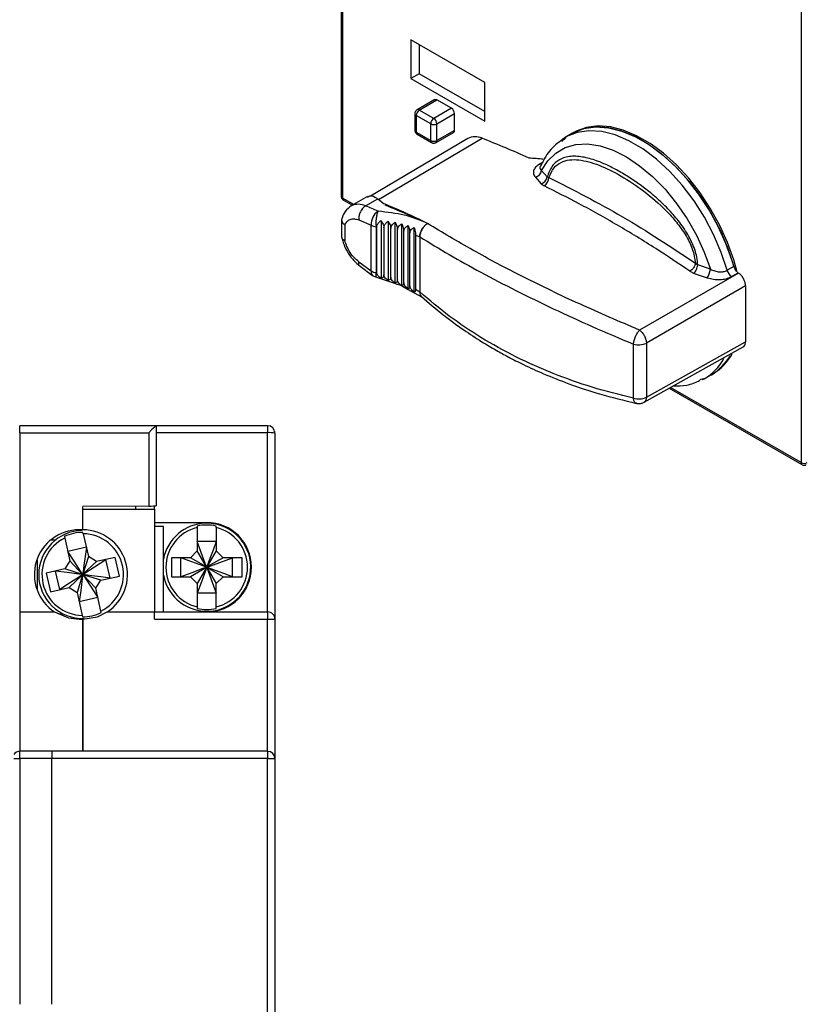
# Model space of a CAD drawing. Header units: millimetres. Extents: x 0 to 432, y 0 to 279.
# Tile 11 of 17: x 305 to 358, y 123 to 190. Entities that reach past the tile are written whole.
import ezdxf

# ---------------------------------------------------------------- set-up
doc = ezdxf.new("R2010")
doc.units = ezdxf.units.MM

msp = doc.modelspace()

# ---------------------------------------------------------------- linework, layer by layer
for p, q in [((326.475, 214.043), (326.475, 178.044)), ((326.563, 213.921), (326.563, 177.922)), ((357.817, 195.878), (357.817, 159.879)), ((336.266, 185.808), (331.23, 188.716)), ((331.23, 188.716), (331.23, 186.067)), ((331.796, 188.389), (331.796, 186.399)), ((331.796, 186.399), (331.23, 186.067)), ((331.23, 186.067), (336.266, 183.159)), ((336.266, 183.818), (331.796, 186.399)), ((336.266, 183.159), (336.266, 185.808)), ((332.848, 184.63), (331.646, 183.936)), ((331.796, 183.921), (332.998, 184.615)), ((333.988, 184.044), (332.998, 184.615)), ((333.988, 184.044), (332.786, 183.35)), ((331.496, 183.676), (331.496, 182.533)), ((332.574, 182.982), (331.584, 183.554)), ((331.584, 183.554), (331.584, 182.411)), ((332.786, 183.35), (331.796, 183.921)), ((332.998, 182.982), (334.2, 183.676)), ((334.2, 182.533), (334.2, 183.676)), ((332.574, 181.839), (332.574, 182.982)), ((332.998, 181.839), (332.998, 182.982)), ((335.101, 181.975), (328.471, 178.053)), ((329.009, 177.831), (336.075, 181.992)), ((331.584, 182.411), (332.574, 181.839)), ((331.646, 182.273), (332.636, 181.702)), ((332.936, 181.702), (334.138, 182.396)), ((334.2, 182.533), (332.998, 181.839)), ((341.714, 182.036), (341.564, 181.904)), ((341.733, 182.047), (341.573, 181.946)), ((342.184, 182.314), (341.733, 182.047)), ((342.32, 182.392), (342.214, 182.331)), ((340.23, 180.371), (339.976, 180.22)), ((340.072, 180.121), (340.049, 180.081)), ((339.711, 179.335), (340.095, 178.895)), ((340.512, 179.363), (340.133, 179.794)), ((340.512, 179.363), (340.629, 179.323)), ((340.095, 178.895), (340.306, 178.745)), ((327.329, 177.48), (326.563, 177.922)), ((328.26, 178.017), (327.16, 177.382)), ((326.625, 177.785), (327.241, 177.429)), ((327.16, 177.382), (327.129, 177.363)), ((328.133, 177.38), (328.968, 177.862)), ((328.968, 177.862), (329.409, 177.532)), ((326.503, 176.466), (326.503, 175.239)), ((326.722, 176.067), (326.722, 175.026)), ((327.676, 176.425), (328.523, 176.066)), ((328.523, 172.948), (328.523, 176.066)), ((328.901, 175.952), (328.854, 175.955)), ((328.854, 175.955), (328.854, 172.837)), ((328.901, 172.824), (328.901, 175.952)), ((329.191, 176.397), (329.191, 172.466)), ((329.382, 175.912), (329.382, 172.684)), ((329.677, 176.344), (329.677, 172.313)), ((330.149, 172.141), (330.149, 176.269)), ((330.603, 171.95), (330.603, 176.173)), ((331.037, 171.741), (331.037, 176.055)), ((331.449, 171.517), (331.449, 175.917)), ((332.363, 176.191), (332.319, 176.212)), ((332.363, 176.186), (332.356, 176.182)), ((332.363, 176.186), (332.363, 176.191)), ((329.85, 172.524), (329.85, 175.85)), ((330.303, 172.345), (330.303, 175.768)), ((330.737, 172.148), (330.737, 175.665)), ((331.151, 171.936), (331.151, 175.541)), ((331.542, 175.397), (331.833, 175.27)), ((331.542, 175.397), (331.542, 171.708)), ((331.833, 175.273), (331.833, 171.515)), ((331.833, 175.27), (331.833, 171.518)), ((327.676, 173.567), (328.523, 172.948)), ((327.76, 173.27), (328.614, 172.647)), ((350.625, 173.47), (350.773, 173.357)), ((351.645, 173.065), (350.773, 173.357)), ((353.236, 173.258), (352.779, 172.994)), ((328.854, 172.837), (328.901, 172.824)), ((328.87, 172.527), (329.692, 172.248)), ((353.562, 172.806), (346.807, 168.914)), ((350.247, 172.928), (350.54, 172.782)), ((350.54, 172.782), (351.428, 172.485)), ((353.07, 172.565), (353.527, 172.83)), ((329.692, 172.248), (330.167, 172.087)), ((330.641, 171.91), (331.049, 171.686)), ((354.034, 171.925), (347.279, 168.032)), ((354.034, 171.925), (354.034, 168.118)), ((331.049, 171.686), (331.452, 171.465)), ((331.452, 171.465), (331.999, 171.165)), ((331.542, 171.708), (331.833, 171.518)), ((346.391, 164.276), (346.391, 167.962)), ((347.279, 164.347), (354.034, 168.118)), ((347.279, 168.032), (347.279, 164.347)), ((347.119, 164), (353.875, 167.773)), ((351.226, 165.602), (351.683, 165.859)), ((351.713, 165.876), (351.819, 165.937)), ((350.951, 165.559), (351.164, 165.625)), ((351.093, 165.556), (351.24, 165.609)), ((351.126, 165.547), (351.226, 165.602)), ((348.839, 164.961), (357.879, 159.742)), ((357.817, 159.879), (348.928, 165.011)), ((313.857, 162.399), (304.557, 162.399)), ((304.557, 161.919), (304.557, 149.699)), ((304.557, 161.919), (313.357, 161.919)), ((313.357, 161.919), (313.357, 156.921)), ((313.857, 162.399), (313.857, 162.399)), ((313.857, 162.399), (313.857, 156.926)), ((321.457, 162.399), (313.857, 162.399)), ((321.457, 161.921), (313.857, 161.921)), ((321.457, 149.699), (321.457, 161.921)), ((321.957, 161.899), (321.957, 149.199)), ((313.357, 156.921), (308.857, 156.882)), ((308.857, 155.289), (308.857, 156.882)), ((308.857, 156.699), (313.757, 156.699)), ((312.457, 156.913), (312.457, 156.699)), ((313.757, 156.699), (313.757, 156.925)), ((313.757, 156.699), (313.757, 149.699)), ((313.757, 155.8), (317.307, 155.8)), ((314.357, 155.788), (314.357, 155.8)), ((317.916, 155.738), (314.357, 155.788)), ((308.857, 155.289), (308.607, 155.299)), ((308.89, 155.031), (308.868, 155.127)), ((314.357, 155.52), (313.757, 155.525)), ((314.357, 149.699), (314.357, 155.52)), ((316.657, 155.553), (316.657, 155.454)), ((316.657, 155.454), (316.657, 153.859)), ((317.957, 155.454), (317.957, 155.553)), ((317.957, 155.454), (317.957, 153.859)), ((306.685, 154.612), (307.012, 154.615)), ((307.601, 154.838), (307.623, 154.742)), ((307.623, 154.742), (307.977, 153.187)), ((308.89, 155.031), (309.244, 153.476)), ((317.957, 154.509), (316.657, 154.509)), ((309.1, 154.11), (307.833, 153.821)), ((316.657, 153.859), (316.198, 153.399)), ((317.29, 152.767), (316.657, 153.859)), ((317.957, 153.859), (317.325, 152.767)), ((318.417, 153.399), (317.957, 153.859)), ((305.757, 153.225), (305.757, 151.283)), ((307.977, 153.187), (307.631, 152.637)), ((308.836, 152.263), (307.977, 153.187)), ((309.244, 153.476), (308.871, 152.271)), ((309.795, 153.13), (308.871, 152.271)), ((308.88, 152.265), (310.429, 153.274)), ((309.795, 153.13), (309.244, 153.476)), ((311.062, 153.419), (309.795, 153.13)), ((310.718, 152.007), (310.429, 153.274)), ((311.351, 152.151), (311.062, 153.419)), ((314.898, 153.399), (314.898, 152.099)), ((316.198, 153.399), (314.898, 153.399)), ((315.548, 152.099), (315.548, 153.399)), ((317.29, 152.767), (316.198, 153.399)), ((318.417, 153.399), (317.325, 152.767)), ((317.332, 152.76), (319.067, 153.399)), ((319.717, 153.399), (318.417, 153.399)), ((319.067, 152.099), (319.067, 153.399)), ((319.717, 152.099), (319.717, 153.399)), ((307.631, 152.637), (306.364, 152.348)), ((307.286, 151.225), (306.997, 152.492)), ((308.836, 152.263), (307.631, 152.637)), ((317.29, 152.732), (316.198, 152.099)), ((317.29, 152.732), (316.657, 151.64)), ((317.29, 152.767), (317.282, 152.76)), ((317.282, 152.76), (317.282, 152.739)), ((317.282, 152.739), (317.29, 152.732)), ((317.297, 152.774), (317.29, 152.767)), ((317.29, 152.732), (317.297, 152.725)), ((317.318, 152.774), (317.297, 152.774)), ((317.297, 152.725), (317.318, 152.725)), ((317.325, 152.767), (317.318, 152.774)), ((317.318, 152.725), (317.325, 152.732)), ((317.318, 152.725), (317.957, 150.99)), ((317.332, 152.76), (317.325, 152.767)), ((317.325, 152.732), (317.332, 152.739)), ((317.325, 152.732), (317.957, 151.64)), ((318.417, 152.099), (317.325, 152.732)), ((317.332, 152.739), (317.332, 152.76)), ((306.364, 152.348), (306.653, 151.08)), ((308.844, 152.228), (307.92, 151.369)), ((308.844, 152.228), (308.47, 151.023)), ((308.836, 152.263), (308.831, 152.254)), ((308.831, 152.254), (308.835, 152.234)), ((308.835, 152.234), (308.844, 152.228)), ((308.842, 152.272), (308.836, 152.263)), ((308.862, 152.276), (308.842, 152.272)), ((308.844, 152.228), (308.853, 152.223)), ((308.853, 152.223), (308.873, 152.227)), ((308.871, 152.271), (308.862, 152.276)), ((308.88, 152.265), (308.871, 152.271)), ((308.873, 152.227), (308.879, 152.236)), ((308.873, 152.227), (309.882, 150.678)), ((308.879, 152.236), (308.884, 152.245)), ((310.084, 151.862), (308.879, 152.236)), ((308.879, 152.236), (309.738, 151.312)), ((308.884, 152.245), (308.88, 152.265)), ((309.738, 151.312), (310.084, 151.862)), ((310.084, 151.862), (311.351, 152.151)), ((314.898, 152.099), (316.198, 152.099)), ((316.198, 152.099), (316.657, 151.64)), ((317.957, 151.64), (318.417, 152.099)), ((318.417, 152.099), (319.717, 152.099)), ((306.653, 151.08), (307.92, 151.369)), ((307.92, 151.369), (308.47, 151.023)), ((310.092, 149.757), (309.738, 151.312)), ((316.657, 151.64), (316.657, 150.045)), ((317.957, 150.045), (317.957, 151.64)), ((308.47, 151.023), (308.825, 149.468)), ((309.882, 150.678), (308.615, 150.389)), ((317.957, 150.99), (316.657, 150.99)), ((310.114, 149.661), (310.092, 149.757)), ((316.657, 150.045), (316.657, 149.946)), ((317.957, 149.946), (317.957, 150.045)), ((304.557, 149.699), (306.934, 149.699)), ((304.557, 149.699), (304.557, 140.199)), ((307.202, 149.583), (307.489, 149.58)), ((308.607, 149.199), (308.857, 149.21)), ((308.825, 149.468), (308.847, 149.372)), ((308.857, 149.21), (308.857, 140.199)), ((308.857, 140.199), (308.857, 149.199)), ((310.531, 149.699), (313.757, 149.699)), ((313.757, 149.199), (313.757, 149.699)), ((313.757, 149.699), (321.457, 149.699)), ((313.757, 149.199), (321.457, 149.199)), ((321.457, 149.699), (321.457, 149.199)), ((321.457, 149.199), (321.957, 149.199)), ((321.457, 140.199), (321.457, 149.199)), ((321.957, 149.199), (321.957, 139.7)), ((304.157, 139.7), (304.557, 139.7)), ((304.557, 139.7), (304.557, 140.199)), ((306.757, 140.199), (304.557, 140.199)), ((304.557, 139.7), (304.557, 122.949)), ((306.757, 139.7), (304.557, 139.7)), ((306.757, 140.199), (306.757, 139.7)), ((321.457, 140.199), (306.757, 140.199)), ((306.757, 122.949), (306.757, 139.7)), ((321.457, 139.7), (306.757, 139.7)), ((321.457, 140.199), (321.457, 139.7)), ((321.457, 139.7), (321.957, 139.7)), ((321.457, 95.699), (321.457, 139.7)), ((321.957, 139.7), (321.957, 95.699))]:
    msp.add_line(p, q)
at = {"flags": 128}
for points in [[(332.848, 184.63), (332.848, 184.63), (332.88, 184.642), (332.917, 184.643), (332.956, 184.634), (332.998, 184.615)], [(342.184, 182.314), (342.291, 182.374), (343.015, 182.659), (343.818, 182.773), (344.684, 182.716), (345.595, 182.488), (346.532, 182.093), (347.479, 181.54), (348.415, 180.839), (349.322, 180.005), (350.183, 179.053), (350.979, 178.003), (351.696, 176.876), (352.319, 175.694), (352.836, 174.48), (353.236, 173.258)], [(353.252, 173.2), (353.125, 173.637), (352.703, 174.821), (352.174, 175.991), (351.548, 177.126), (350.837, 178.204), (350.054, 179.207), (349.213, 180.114), (348.33, 180.909), (347.422, 181.578), (346.505, 182.107), (345.596, 182.487), (344.714, 182.711), (343.873, 182.775), (343.089, 182.677), (342.378, 182.42), (342.214, 182.331)], [(353.439, 172.952), (353.231, 173.698), (352.809, 174.882), (352.28, 176.052), (351.654, 177.187), (350.943, 178.266), (350.16, 179.268), (349.319, 180.175), (348.436, 180.971), (347.528, 181.639), (346.611, 182.168), (345.703, 182.549), (344.82, 182.773), (343.979, 182.836), (343.195, 182.738), (342.484, 182.481), (342.32, 182.392)], [(341.767, 182.019), (341.752, 182.007), (341.515, 181.786)], [(352.779, 172.994), (352.379, 174.215), (351.863, 175.428), (351.24, 176.61), (350.524, 177.737), (349.727, 178.787), (348.867, 179.738), (347.96, 180.573), (347.024, 181.273), (346.078, 181.826), (345.141, 182.221), (344.23, 182.449), (343.365, 182.506), (342.562, 182.391), (341.838, 182.106), (341.733, 182.047)], [(340.133, 179.794), (340.566, 180.464), (341.108, 180.989), (341.749, 181.359), (342.476, 181.566), (343.272, 181.605), (344.122, 181.477), (345.009, 181.183), (345.913, 180.729), (346.816, 180.126), (347.7, 179.385), (348.546, 178.522), (349.337, 177.555), (350.057, 176.503), (350.689, 175.388), (351.223, 174.234), (351.645, 173.065)], [(328.632, 172.635), (328.631, 172.635), (328.614, 172.646)], [(353.527, 172.83), (353.532, 172.827), (353.536, 172.824), (353.54, 172.821), (353.545, 172.818), (353.549, 172.815), (353.553, 172.812), (353.558, 172.809), (353.562, 172.806)], [(304.557, 161.919), (304.557, 161.919), (304.557, 161.919), (304.557, 161.92), (304.557, 161.921), (304.557, 161.926), (304.557, 161.944), (304.557, 162.014), (304.557, 162.104), (304.558, 162.242), (304.557, 162.255), (304.557, 162.259), (304.557, 162.26), (304.557, 162.26), (304.557, 162.26), (304.557, 162.26), (304.557, 162.26), (304.557, 162.261), (304.557, 162.264), (304.557, 162.276), (304.557, 162.319), (304.557, 162.372), (304.557, 162.399)], [(321.457, 162.399), (321.457, 162.399), (321.457, 162.399), (321.457, 162.399), (321.457, 162.399), (321.457, 162.399), (321.458, 162.399), (321.458, 162.39), (321.457, 162.363), (321.457, 162.277), (321.457, 162.265), (321.457, 162.262), (321.457, 162.261), (321.457, 162.261), (321.457, 162.261), (321.457, 162.26), (321.457, 162.26), (321.457, 162.26), (321.457, 162.256), (321.457, 162.244), (321.457, 162.188), (321.457, 162.084), (321.457, 161.921)], [(321.957, 161.899), (321.948, 161.997), (321.948, 161.999)], [(313.357, 156.921), (313.523, 156.923), (313.67, 156.924), (313.781, 156.925), (313.845, 156.926), (313.857, 156.926)], [(317.297, 152.774), (317.28, 152.821), (317.211, 153.007), (316.937, 153.752), (316.657, 154.509)], [(317.957, 154.509), (317.74, 153.919), (317.529, 153.347), (317.318, 152.774)], [(308.842, 152.272), (308.814, 152.314), (308.704, 152.483), (308.265, 153.158), (307.833, 153.821)], [(309.1, 154.11), (309.018, 153.479), (308.94, 152.878), (308.862, 152.276)], [(317.282, 152.76), (317.235, 152.777), (317.045, 152.847), (316.284, 153.128), (315.548, 153.399)], [(308.831, 152.254), (308.782, 152.26), (308.585, 152.286), (307.797, 152.388), (306.997, 152.492)], [(317.282, 152.739), (317.235, 152.722), (317.045, 152.652), (316.285, 152.371), (315.548, 152.099)], [(317.297, 152.725), (317.28, 152.679), (317.213, 152.496), (316.943, 151.764), (316.657, 150.99)], [(319.067, 152.099), (318.477, 152.317), (317.905, 152.528), (317.332, 152.739)], [(308.835, 152.234), (308.793, 152.206), (308.624, 152.096), (307.949, 151.657), (307.286, 151.225)], [(308.853, 152.223), (308.846, 152.172), (308.82, 151.97), (308.715, 151.162), (308.615, 150.389)], [(310.718, 152.007), (310.087, 152.089), (309.486, 152.167), (308.884, 152.245)], [(306.934, 149.699), (307.873, 149.289), (308.607, 149.199)], [(308.857, 149.199), (309.867, 149.371), (310.531, 149.699)]]:
    msp.add_lwpolyline(points, dxfattribs=at)
for centre, radius, start, end in [((331.708, 183.798), 0.151, 54.38758, 114.2651), ((333.739, 183.655), 0.461, 2.60536, 57.39449), ((331.643, 183.689), 0.148, 184.87697, 246.30952), ((332.044, 183.533), 0.461, 122.60538, 177.39461), ((333.034, 182.961), 0.461, 122.60538, 177.39461), ((332.537, 182.961), 0.461, 2.60536, 57.39449), ((332.786, 183.392), 0.461, 242.6097, 297.39045), ((331.646, 182.548), 0.151, 185.69574, 245.62411), ((331.731, 182.394), 0.148, 173.70325, 234.98512), ((334.05, 182.518), 0.151, 305.69171, 5.62105), ((335.605, 181.012), 1.087, 64.40406, 117.6337), ((311.132, 118.225), 68.472, 65.72728, 68.6368), ((332.724, 181.824), 0.151, 174.39855, 234.09667), ((332.786, 182.248), 0.461, 242.6097, 297.39045), ((332.85, 181.823), 0.148, 305.08364, 6.1925), ((340.104, 180.481), 0.291, 243.79805, 271.29854), ((339.552, 179.906), 0.592, 285.58004, 349.17887), ((339.916, 179.475), 0.607, 287.19126, 349.35203), ((339.894, 179.355), 0.736, 304.08432, 357.51646), ((326.625, 178.059), 0.151, 185.69594, 245.62367), ((326.711, 177.906), 0.148, 173.79031, 234.89901), ((327.644, 176.43), 1.068, 62.78252, 116.97136), ((301.719, 113.872), 68.782, 66.64374, 67.41642), ((301.259, 111.63), 71.662, 64.31577, 66.87089), ((303.495, 113.121), 69.359, 65.40466, 68.00977), ((329.564, 176.148), 1.044, 123.53746, 184.4904), ((328.993, 176.918), 0.973, 241.08744, 261.74381), ((328.823, 172.874), 0.309, 166.14573, 227.47196), ((328.993, 173.8), 0.973, 241.08744, 261.74381), ((350.084, 173.319), 1.582, 328.19492, 350.74392), ((353.563, 173.214), 0.815, 195.71866, 232.78944), ((346.749, 169.084), 1.178, 252.27674, 296.73797), ((349.961, 168.847), 3.448, 299.96721, 331.26409), ((349.943, 168.864), 3.473, 300.64782, 331.20312), ((350.04, 168.936), 3.487, 300.68031, 332.20216), ((349.498, 168.596), 3.457, 299.98807, 332.10461), ((346.749, 165.399), 1.178, 252.27674, 296.73797), ((321.45, 161.9), 0.499, 0.36139, 89.86938), ((321.582, 158.986), 2.938, 82.66225, 92.43419), ((358.029, 160.289), 0.461, 242.60958, 297.39042), ((357.968, 159.865), 0.151, 174.41413, 234.08299), ((317.307, 152.749), 3, 91.75166, 169.52469), ((317.307, 152.749), 3, 190.47531, 86.63037), ((317.307, 152.749), 3.05, 270, 90), ((308.607, 152.249), 3.05, 89.99999, 236.727), ((308.857, 152.249), 3, 90.64373, 180), ((308.857, 152.249), 2.878, 89.79031, 115.90067), ((308.857, 152.249), 3.05, 303.273, 90.00001), ((317.307, 152.749), 2.781, 103.51533, 256.48467), ((317.307, 152.749), 2.878, 76.94482, 103.05518), ((317.307, 152.749), 2.781, 283.51533, 76.48467), ((308.857, 152.249), 2.781, 116.36082, 269.33016), ((308.857, 152.249), 2.781, 296.36082, 89.33016), ((308.857, 152.249), 3, 180, 271.7707), ((317.307, 152.749), 2.878, 256.94482, 283.05518), ((308.857, 152.249), 2.878, 269.79031, 295.90067), ((321.457, 149.199), 0.5, 359.99975, 89.99993), ((304.556, 139.723), 0.476, 89.04649, 146.68573), ((321.457, 139.691), 0.501, 0.31589, 89.90889)]:
    msp.add_arc(centre, radius, start, end)
for centre, major_axis, ratio, start_param, end_param in [((350.739, 105.825), (98.074, -31.02), 0.697935, 1.892736, 1.902411), ((313.357, 161.899), (0.5, 0.5), 0.019677, 0.019675, 1.551121)]:
    msp.add_ellipse(centre, major_axis=major_axis, ratio=ratio, start_param=start_param, end_param=end_param)
for points, knots in [([(331.536, 183.826), (331.535, 183.825), (331.531, 183.817), (331.521, 183.798), (331.507, 183.761), (331.496, 183.719), (331.498, 183.688), (331.498, 183.676)], [0, 0, 0, 0, 0.020451, 0.170574, 0.409853, 0.78335, 1, 1, 1, 1]), ([(331.646, 183.935), (331.643, 183.934), (331.626, 183.926), (331.604, 183.907), (331.58, 183.885), (331.565, 183.868), (331.556, 183.856), (331.55, 183.848), (331.545, 183.841), (331.543, 183.837), (331.541, 183.834), (331.539, 183.832), (331.538, 183.829), (331.537, 183.827), (331.536, 183.826)], [0, 0, 0, 0, 0.066295, 0.358207, 0.552839, 0.686194, 0.778946, 0.843992, 0.889782, 0.922119, 0.944939, 0.961059, 0.972481, 1, 1, 1, 1]), ([(331.498, 182.533), (331.498, 182.519), (331.497, 182.475), (331.523, 182.399), (331.573, 182.321), (331.626, 182.29), (331.648, 182.276)], [0, 0, 0, 0, 0.131892, 0.422519, 0.747529, 1, 1, 1, 1]), ([(332.638, 181.705), (332.646, 181.699), (332.685, 181.67), (332.772, 181.657), (332.867, 181.667), (332.917, 181.693), (332.935, 181.703)], [0, 0, 0, 0, 0.097901, 0.463751, 0.803395, 1, 1, 1, 1]), ([(341.564, 181.904), (341.243, 181.669), (340.624, 181.217), (340.241, 180.447), (340.057, 180.076)], [0, 0, 0, 0, 0.519081, 1, 1, 1, 1]), ([(345.543, 179.672), (345.281, 179.816), (344.758, 180.105), (344.087, 180.392), (343.516, 180.586), (343.04, 180.705), (342.574, 180.771), (342.13, 180.772), (341.716, 180.699), (341.367, 180.554), (341.08, 180.346), (340.766, 180.017), (340.613, 179.624), (340.512, 179.363)], [0, 0, 0, 0, 0.125067, 0.249888, 0.331043, 0.415127, 0.499371, 0.58442, 0.667359, 0.749392, 0.812298, 0.874885, 1, 1, 1, 1]), ([(339.976, 180.22), (339.882, 180.154), (339.695, 180.022), (339.573, 179.787), (339.568, 179.55), (339.663, 179.407), (339.711, 179.335)], [0, 0, 0, 0, 0.249391, 0.499083, 0.748995, 1, 1, 1, 1]), ([(340.049, 180.081), (340.04, 180.066), (340.001, 180.004), (340.026, 179.902), (340.097, 179.831), (340.133, 179.794)], [0, 0, 0, 0, 0.129473, 0.556352, 1, 1, 1, 1]), ([(340.629, 179.323), (340.733, 179.557), (340.943, 180.028), (341.449, 180.384), (342.025, 180.547), (342.662, 180.54), (343.342, 180.406), (344.293, 180.086), (345.55, 179.464), (347.106, 178.43), (348.393, 177.329), (349.338, 176.287), (349.959, 175.42), (350.462, 174.464), (350.571, 173.8), (350.625, 173.47)], [0, 0, 0, 0, 0.061273, 0.12322, 0.185449, 0.248181, 0.310783, 0.37398, 0.500259, 0.626399, 0.751927, 0.814642, 0.876976, 0.938816, 1, 1, 1, 1]), ([(340.629, 179.323), (342.306, 178.471), (345.661, 176.767), (348.97, 174.569), (350.625, 173.47)], [0, 0, 0, 0, 0.5, 1, 1, 1, 1]), ([(350.773, 173.357), (350.76, 173.532), (350.732, 173.882), (350.582, 174.414), (350.372, 174.933), (350.107, 175.434), (349.802, 175.911), (349.466, 176.364), (349.109, 176.793), (348.735, 177.197), (348.351, 177.577), (347.952, 177.942), (347.552, 178.281), (347.015, 178.706), (346.344, 179.189), (345.81, 179.511), (345.543, 179.672)], [0, 0, 0, 0, 0.062538, 0.125453, 0.187901, 0.250778, 0.313351, 0.375932, 0.438746, 0.501065, 0.56316, 0.625319, 0.690531, 0.750444, 0.875114, 1, 1, 1, 1]), ([(350.247, 172.928), (349.472, 173.45), (347.83, 174.555), (345.309, 176.086), (342.771, 177.515), (341.103, 178.348), (340.306, 178.745)], [0, 0, 0, 0, 0.236156, 0.5, 0.761066, 1, 1, 1, 1]), ([(326.478, 178.044), (326.477, 178.03), (326.476, 177.986), (326.502, 177.911), (326.553, 177.832), (326.605, 177.801), (326.628, 177.788)], [0, 0, 0, 0, 0.131945, 0.422623, 0.747696, 1, 1, 1, 1]), ([(328.276, 177.989), (328.316, 178.02), (328.446, 178.122), (328.697, 178.045), (328.902, 177.907), (328.968, 177.862)], [0, 0, 0, 0, 0.22934, 0.749084, 1, 1, 1, 1]), ([(327.159, 177.382), (327.011, 177.273), (326.721, 177.062), (326.578, 176.686), (326.508, 176.503)], [0, 0, 0, 0, 0.513328, 1, 1, 1, 1]), ([(328.133, 177.38), (328.059, 177.325), (327.905, 177.211), (327.747, 176.933), (327.669, 176.655), (327.674, 176.499), (327.676, 176.425)], [0, 0, 0, 0, 0.270263, 0.56243, 0.789736, 1, 1, 1, 1]), ([(328.987, 177.018), (328.973, 176.99), (328.946, 176.933), (328.911, 176.818), (328.881, 176.686), (328.858, 176.54), (328.843, 176.388), (328.837, 176.235), (328.84, 176.087), (328.849, 175.999), (328.854, 175.955)], [0, 0, 0, 0, 0.125002, 0.250002, 0.375001, 0.500001, 0.625001, 0.75, 0.875, 1, 1, 1, 1]), ([(332.319, 176.212), (331.824, 176.414), (330.838, 176.818), (329.603, 176.951), (328.987, 177.018)], [0, 0, 0, 0, 0.501404, 1, 1, 1, 1]), ([(326.517, 176.532), (326.51, 176.501), (326.491, 176.407), (326.54, 176.238), (326.661, 176.124), (326.722, 176.067)], [0, 0, 0, 0, 0.197207, 0.597872, 1, 1, 1, 1]), ([(326.722, 176.067), (326.765, 176.156), (326.852, 176.337), (327.081, 176.484), (327.361, 176.527), (327.573, 176.458), (327.676, 176.425)], [0, 0, 0, 0, 0.246873, 0.502277, 0.756476, 1, 1, 1, 1]), ([(328.901, 175.952), (328.907, 175.994), (328.92, 176.091), (329.026, 176.248), (329.133, 176.345), (329.191, 176.397)], [0, 0, 0, 0, 0.25207, 0.592013, 1, 1, 1, 1]), ([(329.191, 176.397), (329.229, 176.338), (329.295, 176.234), (329.359, 176.076), (329.38, 175.972), (329.382, 175.924), (329.382, 175.912)], [0, 0, 0, 0, 0.38773, 0.682852, 0.921597, 1, 1, 1, 1]), ([(329.382, 175.912), (329.388, 175.953), (329.402, 176.05), (329.509, 176.202), (329.618, 176.294), (329.677, 176.344)], [0, 0, 0, 0, 0.251997, 0.591525, 1, 1, 1, 1]), ([(329.677, 176.344), (329.711, 176.283), (329.771, 176.177), (329.829, 176.015), (329.849, 175.91), (329.85, 175.862), (329.85, 175.85)], [0, 0, 0, 0, 0.38841, 0.683651, 0.922423, 1, 1, 1, 1]), ([(329.85, 175.85), (329.856, 175.891), (329.87, 175.988), (329.979, 176.135), (330.089, 176.222), (330.149, 176.269)], [0, 0, 0, 0, 0.251741, 0.590342, 1, 1, 1, 1]), ([(330.149, 176.269), (330.179, 176.207), (330.233, 176.097), (330.284, 175.933), (330.302, 175.828), (330.303, 175.78), (330.303, 175.768)], [0, 0, 0, 0, 0.38965, 0.684972, 0.923722, 1, 1, 1, 1]), ([(330.303, 175.768), (330.309, 175.809), (330.323, 175.904), (330.431, 176.046), (330.542, 176.128), (330.603, 176.173)], [0, 0, 0, 0, 0.251416, 0.588725, 1, 1, 1, 1]), ([(330.603, 176.173), (330.629, 176.109), (330.676, 175.996), (330.721, 175.83), (330.736, 175.724), (330.737, 175.676), (330.737, 175.665)], [0, 0, 0, 0, 0.391309, 0.686743, 0.925496, 1, 1, 1, 1]), ([(330.737, 175.665), (330.743, 175.705), (330.757, 175.799), (330.865, 175.936), (330.976, 176.013), (331.037, 176.055)], [0, 0, 0, 0, 0.250944, 0.58661, 1, 1, 1, 1]), ([(331.037, 176.055), (331.06, 175.99), (331.099, 175.875), (331.137, 175.706), (331.15, 175.599), (331.151, 175.552), (331.151, 175.541)], [0, 0, 0, 0, 0.393367, 0.688903, 0.927649, 1, 1, 1, 1]), ([(331.151, 175.541), (331.157, 175.581), (331.17, 175.673), (331.278, 175.806), (331.388, 175.878), (331.449, 175.917)], [0, 0, 0, 0, 0.250422, 0.584187, 1, 1, 1, 1]), ([(331.449, 175.917), (331.467, 175.85), (331.5, 175.733), (331.531, 175.562), (331.541, 175.455), (331.541, 175.408), (331.542, 175.397)], [0, 0, 0, 0, 0.395786, 0.691421, 0.930176, 1, 1, 1, 1]), ([(331.833, 175.27), (331.839, 175.343), (331.85, 175.488), (331.942, 175.726), (332.078, 175.943), (332.227, 176.102), (332.324, 176.166), (332.363, 176.191)], [0, 0, 0, 0, 0.215741, 0.4315, 0.646805, 0.86127, 1, 1, 1, 1]), ([(332.356, 176.182), (332.296, 176.14), (332.177, 176.057), (332.019, 175.859), (331.901, 175.635), (331.841, 175.431), (331.835, 175.317), (331.833, 175.273)], [0, 0, 0, 0, 0.217662, 0.435417, 0.651135, 0.865408, 1, 1, 1, 1]), ([(346.807, 168.914), (345.429, 169.504), (342.673, 170.686), (338.883, 172.521), (335.376, 174.364), (333.363, 175.576), (332.356, 176.182)], [0, 0, 0, 0, 0.250064, 0.50022, 0.750056, 1, 1, 1, 1]), ([(326.497, 175.273), (326.546, 175.089), (326.647, 174.711), (326.946, 174.145), (327.325, 173.634), (327.617, 173.39), (327.76, 173.27)], [0, 0, 0, 0, 0.243598, 0.498621, 0.754356, 1, 1, 1, 1]), ([(326.722, 175.026), (326.658, 175.057), (326.548, 175.111), (326.527, 175.193), (326.518, 175.227)], [0, 0, 0, 0, 0.580529, 1, 1, 1, 1]), ([(331.833, 175.273), (332.488, 174.871), (333.795, 174.069), (335.269, 173.26), (336.003, 172.857)], [0, 0, 0, 0, 0.50191, 1, 1, 1, 1]), ([(327.676, 173.567), (327.573, 173.653), (327.361, 173.829), (327.081, 174.195), (326.852, 174.606), (326.765, 174.888), (326.722, 175.026)], [0, 0, 0, 0, 0.2435239, 0.4977234, 0.7531277, 1, 1, 1, 1]), ([(327.763, 173.275), (327.759, 173.276), (327.709, 173.288), (327.672, 173.392), (327.675, 173.51), (327.676, 173.567)], [0, 0, 0, 0, 0.051176, 0.544062, 1, 1, 1, 1]), ([(350.625, 173.47), (350.612, 173.42), (350.586, 173.318), (350.494, 173.157), (350.376, 173.015), (350.289, 172.956), (350.247, 172.928)], [0, 0, 0, 0, 0.2416751, 0.4999982, 0.7583241, 1, 1, 1, 1]), ([(350.54, 172.782), (350.564, 172.817), (350.613, 172.887), (350.684, 173.039), (350.742, 173.204), (350.763, 173.307), (350.773, 173.357)], [0, 0, 0, 0, 0.242636, 0.499998, 0.757363, 1, 1, 1, 1]), ([(353.236, 173.258), (353.244, 173.233), (353.26, 173.182), (353.294, 173.107), (353.335, 173.035), (353.375, 172.979), (353.419, 172.926), (353.466, 172.877), (353.507, 172.846), (353.527, 172.83)], [0, 0, 0, 0, 0.151789, 0.303568, 0.455349, 0.607131, 0.682826, 0.839007, 1, 1, 1, 1]), ([(328.616, 172.647), (328.664, 172.614), (328.743, 172.56), (328.836, 172.542), (328.872, 172.535)], [0, 0, 0, 0, 0.615066, 1, 1, 1, 1]), ([(328.854, 172.837), (328.847, 172.774), (328.834, 172.648), (328.842, 172.545), (328.863, 172.54), (328.871, 172.537)], [0, 0, 0, 0, 0.379906, 0.759815, 1, 1, 1, 1]), ([(329.191, 172.466), (329.12, 172.51), (329.007, 172.579), (328.915, 172.711), (328.905, 172.79), (328.901, 172.824)], [0, 0, 0, 0, 0.503043, 0.786213, 1, 1, 1, 1]), ([(329.382, 172.684), (329.379, 172.65), (329.374, 172.583), (329.323, 172.506), (329.257, 172.473), (329.206, 172.467), (329.191, 172.466)], [0, 0, 0, 0, 0.237088, 0.473382, 0.854587, 1, 1, 1, 1]), ([(329.677, 172.313), (329.605, 172.36), (329.491, 172.434), (329.396, 172.57), (329.386, 172.65), (329.382, 172.684)], [0, 0, 0, 0, 0.501849, 0.785108, 1, 1, 1, 1]), ([(336.003, 172.857), (336.785, 172.442), (338.353, 171.611), (340.07, 170.787), (340.932, 170.374)], [0, 0, 0, 0, 0.4987, 1, 1, 1, 1]), ([(351.428, 172.485), (351.568, 172.448), (351.846, 172.372), (352.292, 172.35), (352.725, 172.404), (352.955, 172.512), (353.07, 172.565)], [0, 0, 0, 0, 0.249842, 0.499679, 0.749593, 1, 1, 1, 1]), ([(351.645, 173.065), (351.743, 173.022), (351.935, 172.937), (352.245, 172.881), (352.544, 172.89), (352.701, 172.959), (352.779, 172.994)], [0, 0, 0, 0, 0.26171, 0.514647, 0.759577, 1, 1, 1, 1]), ([(354.034, 171.925), (354.028, 171.997), (354.017, 172.141), (353.925, 172.378), (353.791, 172.594), (353.66, 172.733), (353.582, 172.791), (353.562, 172.806)], [0, 0, 0, 0, 0.230871, 0.461745, 0.692611, 0.923475, 1, 1, 1, 1]), ([(329.85, 172.524), (329.848, 172.49), (329.843, 172.423), (329.797, 172.348), (329.737, 172.318), (329.69, 172.314), (329.677, 172.313)], [0, 0, 0, 0, 0.2371411, 0.4734739, 0.8554627, 1, 1, 1, 1]), ([(330.149, 172.141), (330.075, 172.191), (329.961, 172.269), (329.865, 172.409), (329.855, 172.489), (329.85, 172.524)], [0, 0, 0, 0, 0.50012, 0.783349, 1, 1, 1, 1]), ([(330.303, 172.345), (330.301, 172.311), (330.296, 172.245), (330.255, 172.171), (330.202, 172.143), (330.16, 172.141), (330.149, 172.141)], [0, 0, 0, 0, 0.237228, 0.473629, 0.856974, 1, 1, 1, 1]), ([(330.167, 172.087), (330.308, 172.049), (330.48, 172.002), (330.616, 171.924), (330.641, 171.91)], [0, 0, 0, 0, 0.816282, 1, 1, 1, 1]), ([(330.603, 171.95), (330.529, 172.002), (330.414, 172.085), (330.318, 172.229), (330.307, 172.31), (330.303, 172.345)], [0, 0, 0, 0, 0.497747, 0.780918, 1, 1, 1, 1]), ([(330.737, 172.148), (330.735, 172.115), (330.731, 172.048), (330.695, 171.976), (330.649, 171.95), (330.612, 171.95), (330.603, 171.95)], [0, 0, 0, 0, 0.237362, 0.47388, 0.859085, 1, 1, 1, 1]), ([(331.037, 171.741), (330.964, 171.797), (330.849, 171.883), (330.752, 172.031), (330.742, 172.112), (330.737, 172.148)], [0, 0, 0, 0, 0.4949713, 0.7780295, 1, 1, 1, 1]), ([(331.151, 171.936), (331.149, 171.902), (331.146, 171.836), (331.115, 171.765), (331.076, 171.74), (331.045, 171.741), (331.037, 171.741)], [0, 0, 0, 0, 0.237469, 0.474062, 0.861495, 1, 1, 1, 1]), ([(331.449, 171.517), (331.377, 171.575), (331.263, 171.666), (331.166, 171.817), (331.156, 171.899), (331.151, 171.936)], [0, 0, 0, 0, 0.491636, 0.774538, 1, 1, 1, 1]), ([(331.542, 171.708), (331.54, 171.675), (331.537, 171.608), (331.512, 171.538), (331.48, 171.515), (331.455, 171.517), (331.449, 171.517)], [0, 0, 0, 0, 0.237672, 0.474444, 0.864599, 1, 1, 1, 1]), ([(331.833, 171.518), (331.839, 171.454), (331.853, 171.324), (331.912, 171.215), (331.965, 171.193), (331.973, 171.19)], [0, 0, 0, 0, 0.459498, 0.919034, 1, 1, 1, 1]), ([(336.003, 168.41), (335.269, 168.885), (333.795, 169.836), (332.488, 170.954), (331.833, 171.515)], [0, 0, 0, 0, 0.498081, 1, 1, 1, 1]), ([(331.833, 171.515), (331.839, 171.451), (331.852, 171.324), (331.909, 171.217), (331.96, 171.196), (331.967, 171.193)], [0, 0, 0, 0, 0.466981, 0.934084, 1, 1, 1, 1]), ([(331.947, 171.209), (332.431, 170.789), (333.354, 169.987), (334.745, 168.975), (335.964, 168.176), (336.974, 167.576), (337.918, 167.057), (338.985, 166.516), (340.359, 165.89), (342.085, 165.209), (344.182, 164.509), (345.751, 164.127), (346.591, 163.923)], [0, 0, 0, 0, 0.121235, 0.231114, 0.321293, 0.391782, 0.447495, 0.518595, 0.609723, 0.720306, 0.850309, 1, 1, 1, 1]), ([(340.932, 170.374), (341.804, 169.969), (343.564, 169.152), (345.443, 168.361), (346.391, 167.962)], [0, 0, 0, 0, 0.495296, 1, 1, 1, 1]), ([(346.391, 167.962), (346.404, 168.042), (346.432, 168.204), (346.534, 168.478), (346.664, 168.735), (346.759, 168.854), (346.807, 168.914)], [0, 0, 0, 0, 0.249998, 0.500001, 0.75, 1, 1, 1, 1]), ([(346.807, 168.914), (346.87, 168.861), (346.996, 168.755), (347.15, 168.522), (347.257, 168.267), (347.272, 168.11), (347.279, 168.032)], [0, 0, 0, 0, 0.250004, 0.500001, 0.749995, 1, 1, 1, 1]), ([(340.932, 165.95), (340.071, 166.318), (338.353, 167.051), (336.785, 167.958), (336.003, 168.41)], [0, 0, 0, 0, 0.501277, 1, 1, 1, 1]), ([(353.875, 167.774), (353.876, 167.774), (353.926, 167.786), (353.988, 167.878), (354.031, 168.006), (354.034, 168.096), (354.034, 168.118)], [0, 0, 0, 0, 0.011003, 0.435198, 0.859387, 1, 1, 1, 1]), ([(346.391, 164.276), (345.443, 164.508), (343.564, 164.968), (341.804, 165.625), (340.932, 165.95)], [0, 0, 0, 0, 0.504701, 1, 1, 1, 1]), ([(349.116, 165.115), (349.428, 165.113), (350.077, 165.107), (350.637, 165.362), (350.927, 165.495)], [0, 0, 0, 0, 0.481096, 1, 1, 1, 1]), ([(346.594, 163.936), (346.575, 163.937), (346.512, 163.941), (346.433, 164.055), (346.405, 164.203), (346.391, 164.276)], [0, 0, 0, 0, 0.177289, 0.588644, 1, 1, 1, 1]), ([(346.592, 163.932), (346.623, 163.923), (346.736, 163.891), (346.926, 163.909), (347.058, 163.979), (347.114, 164.01)], [0, 0, 0, 0, 0.179961, 0.646616, 1, 1, 1, 1]), ([(347.279, 164.347), (347.271, 164.277), (347.255, 164.139), (347.185, 164.026), (347.125, 164.009), (347.116, 164.007)], [0, 0, 0, 0, 0.459707, 0.9194, 1, 1, 1, 1]), ([(357.881, 159.745), (357.89, 159.739), (357.929, 159.71), (358.016, 159.697), (358.11, 159.707), (358.16, 159.733), (358.178, 159.742)], [0, 0, 0, 0, 0.098256, 0.465438, 0.806321, 1, 1, 1, 1])]:
    msp.add_open_spline(points, degree=3, knots=knots)

doc.saveas('drawing.dxf')
